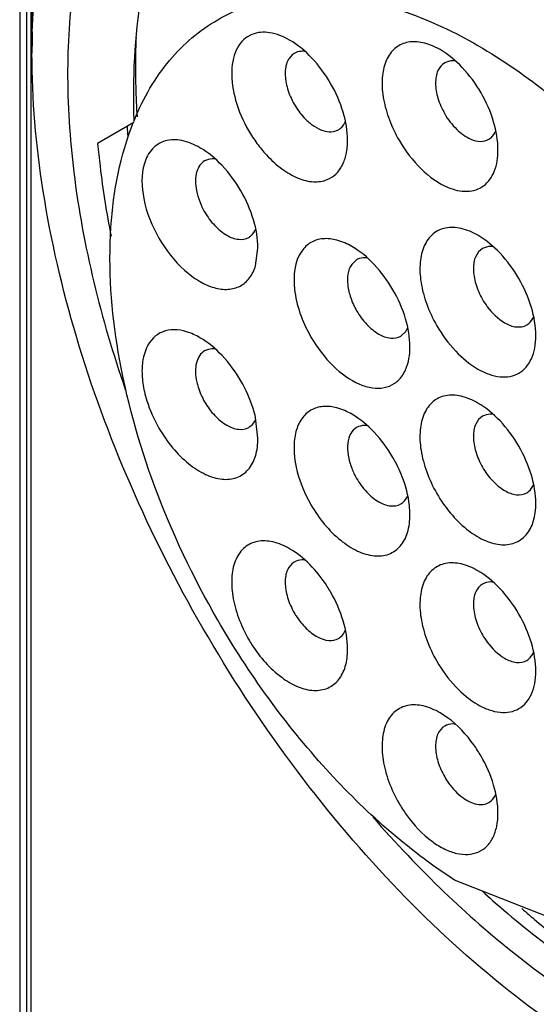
# Model space of a CAD drawing. Header units: inches. Extents: x 0 to 34, y 0 to 22.
# Tile 73 of 126: x 23.31 to 23.472, y 10.509 to 10.816. Entities that reach past the tile are written whole.
import ezdxf

# ---------------------------------------------------------------- set-up
doc = ezdxf.new("R2010")
doc.units = ezdxf.units.IN
doc.header["$LTSCALE"] = 1.87
doc.header["$MEASUREMENT"] = 0
doc.layers.get('0').update_dxf_attribs({"linetype": 'CONTINUOUS'})

msp = doc.modelspace()

# ---------------------------------------------------------------- linework, layer by layer
at = {"color": 7, "linetype": 'CONTINUOUS'}
for p, q in [((23.3104087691, 11.0641381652), (23.3104087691, 10.4404557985)), ((23.3125300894, 11.0620967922), (23.3125300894, 10.4416806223)), ((23.313944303, 10.4384144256), (23.313944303, 11.0620967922)), ((23.441620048, 10.8071388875), (23.4392601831, 10.8083237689)), ((23.3966958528, 10.8062479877), (23.3961337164, 10.8059725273)), ((23.3460620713, 10.7843467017), (23.3347388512, 10.7778094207)), ((23.4093517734, 10.7818306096), (23.4099139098, 10.7821060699)), ((23.3840309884, 10.7396585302), (23.3847762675, 10.7451620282)), ((23.4155950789, 10.7414938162), (23.4140469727, 10.7400579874)), ((23.4293752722, 10.7176273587), (23.4309233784, 10.7190631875)), ((23.4309233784, 10.7190631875), (23.4316094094, 10.7203472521)), ((23.3847760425, 10.6858202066), (23.3840309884, 10.6921847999)), ((23.4439839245, 10.5984445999), (23.4416200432, 10.5999842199)), ((23.4957830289, 10.5281483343), (23.4461375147, 10.5477338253))]:
    msp.add_line(p, q, dxfattribs=at)
for centre, radius, start, end in [((23.5513090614, 10.8060746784), 0.2370716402, 178.4033767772, 180.0063548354), ((23.6082540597, 10.801069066), 0.2649358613, 183.8862227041, 184.5520683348), ((23.4233635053, 10.7535259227), 0.0834154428, 157.4372478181, 158.1589221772), ((23.4178895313, 10.7375281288), 0.0045813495, 115.7040379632, 120.0526562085), ((23.389566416, 10.6581010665), 0.0431708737, 21.2413041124, 30.0655951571), ((23.4358176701, 10.6848837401), 0.0233609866, 201.2630288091, 210.0438704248), ((23.4387009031, 10.68658492), 0.0431708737, 201.2413041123, 210.0655951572), ((23.3691531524, 10.615605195), 0.0442409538, 29.9988316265, 32.6000482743), ((23.4167644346, 10.6430937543), 0.0238217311, 209.9988317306, 212.6000482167), ((23.4201907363, 10.6450715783), 0.0442409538, 209.9988316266, 212.6000482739), ((23.6933378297, 10.8046137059), 0.3614100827, 221.0102604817, 226.1484904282)]:
    msp.add_arc(centre, radius, start, end, dxfattribs=at)
for points, knots in [([(23.3142375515, 10.8124778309), (23.3142372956, 10.8232575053), (23.3155614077, 10.8439597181), (23.3221169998, 10.8730815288), (23.3330655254, 10.8982948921), (23.3435360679, 10.9124755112), (23.3493566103, 10.9185037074)], [0, 0, 0, 0, 0.2830392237, 0.5425053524, 0.7799786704, 1, 1, 1, 1]), ([(23.3143294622, 10.8126801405), (23.3146255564, 10.8232615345), (23.3165698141, 10.8435121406), (23.3242313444, 10.8717448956), (23.3364043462, 10.8957768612), (23.3477199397, 10.9088520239), (23.3539157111, 10.9142623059)], [0, 0, 0, 0, 0.2836855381, 0.5427119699, 0.7795620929, 1, 1, 1, 1]), ([(23.3755188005, 10.9104522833), (23.3691916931, 10.9067997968), (23.3572253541, 10.8974888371), (23.3431031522, 10.8788107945), (23.3328896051, 10.8559031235), (23.3267290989, 10.8293855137), (23.324682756, 10.7998689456), (23.3275443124, 10.7561609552), (23.3357802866, 10.7229524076), (23.3433735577, 10.7009895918)], [0, 0, 0, 0, 0.0962397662, 0.1969170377, 0.3055300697, 0.424217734, 0.5537718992, 0.6938740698, 1, 1, 1, 1]), ([(23.3968846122, 10.9023500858), (23.3926470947, 10.9000696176), (23.384500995, 10.8946584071), (23.369963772, 10.8806303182), (23.3558690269, 10.8571058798), (23.3467333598, 10.822906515), (23.3455799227, 10.7980680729), (23.3460375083, 10.7850212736)], [0, 0, 0, 0, 0.1074280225, 0.2168659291, 0.4488699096, 0.7085617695, 1, 1, 1, 1]), ([(23.3722272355, 10.8164916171), (23.37758389, 10.8195844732), (23.3898930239, 10.8240549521), (23.4103340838, 10.8245675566), (23.4321298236, 10.8193094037), (23.4545329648, 10.8086468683), (23.4768164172, 10.7930253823), (23.5058874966, 10.7658231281), (23.5242057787, 10.7407852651), (23.5346323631, 10.7227258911)], [0, 0, 0, 0, 0.0907892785, 0.188002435, 0.2960857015, 0.4169073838, 0.550147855, 0.6939185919, 1, 1, 1, 1]), ([(23.3463326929, 10.7855320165), (23.3490485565, 10.792068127), (23.3559463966, 10.8041057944), (23.3665447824, 10.8132106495), (23.3722272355, 10.8164916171)], [0, 0, 0, 0, 0.5189253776, 1, 1, 1, 1]), ([(23.3467295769, 10.8110805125), (23.3466468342, 10.8090458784), (23.3464242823, 10.8007265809), (23.3466520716, 10.792396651), (23.347050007, 10.7861238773)], [0, 0, 0, 0, 0.2446995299, 1, 1, 1, 1]), ([(23.3829197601, 10.8118908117), (23.3819813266, 10.8115071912), (23.3801836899, 10.8103591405), (23.3781857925, 10.8077117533), (23.3769411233, 10.804315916), (23.3762663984, 10.7987335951), (23.3775290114, 10.7908478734), (23.3801545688, 10.7848127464), (23.3818763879, 10.7818304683)], [0, 0, 0, 0, 0.0912619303, 0.1871933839, 0.2934962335, 0.413120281, 0.6900096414, 1, 1, 1, 1]), ([(23.3946705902, 10.8101113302), (23.3927425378, 10.8112248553), (23.3889122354, 10.812845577), (23.3846217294, 10.8125865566), (23.3829197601, 10.8118908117)], [0, 0, 0, 0, 0.5477001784, 1, 1, 1, 1]), ([(23.4074675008, 10.7966036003), (23.405824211, 10.7994498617), (23.4021010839, 10.8045398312), (23.3972389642, 10.8086279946), (23.3946705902, 10.8101113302)], [0, 0, 0, 0, 0.5256404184, 1, 1, 1, 1]), ([(23.4392601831, 10.8083237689), (23.4377284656, 10.8089753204), (23.4346893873, 10.8098509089), (23.430091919, 10.8093894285), (23.4263927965, 10.8068586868), (23.4241356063, 10.8026941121), (23.4233066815, 10.7974370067), (23.4238383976, 10.7914223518), (23.4256694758, 10.7850504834), (23.427651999, 10.7808939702), (23.4288269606, 10.778858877)], [0, 0, 0, 0, 0.1163459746, 0.2169229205, 0.3125211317, 0.4169274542, 0.538866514, 0.6797484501, 0.8357474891, 1, 1, 1, 1]), ([(23.3676074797, 10.6263982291), (23.3592151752, 10.6409403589), (23.344239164, 10.6706121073), (23.3273935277, 10.716425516), (23.3168754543, 10.7616584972), (23.3142374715, 10.791640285), (23.3142374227, 10.8060483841)], [0, 0, 0, 0, 0.2660531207, 0.5253504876, 0.7716903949, 1, 1, 1, 1]), ([(23.3961339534, 10.8059721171), (23.3952045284, 10.805434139), (23.3936002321, 10.8034213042), (23.3930578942, 10.7993634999), (23.3938749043, 10.7947063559), (23.3952494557, 10.7915941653), (23.3961340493, 10.7900620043)], [0, 0, 0, 0, 0.1865918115, 0.4151899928, 0.6925996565, 1, 1, 1, 1]), ([(23.3993019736, 10.8065857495), (23.3990704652, 10.8066088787), (23.3981909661, 10.8066515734), (23.3972957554, 10.8064932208), (23.3966958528, 10.8062479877)], [0, 0, 0, 0, 0.2641616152, 1, 1, 1, 1]), ([(23.454417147, 10.7936314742), (23.4527741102, 10.7964772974), (23.4490505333, 10.801566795), (23.4441893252, 10.8056565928), (23.4416200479, 10.8071396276)], [0, 0, 0, 0, 0.5255489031, 1, 1, 1, 1]), ([(23.4430835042, 10.8030004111), (23.4421542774, 10.8024632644), (23.4405511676, 10.8004497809), (23.4400070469, 10.7963928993), (23.4408246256, 10.7917348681), (23.4421990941, 10.788622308), (23.443083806, 10.7870899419)], [0, 0, 0, 0, 0.1864885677, 0.4151219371, 0.6925603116, 1, 1, 1, 1]), ([(23.4464313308, 10.803592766), (23.4461271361, 10.8036315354), (23.4449855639, 10.8037051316), (23.4438088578, 10.8034197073), (23.4430835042, 10.8030004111)], [0, 0, 0, 0, 0.2679433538, 1, 1, 1, 1]), ([(23.4127674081, 10.778769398), (23.4127668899, 10.7817351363), (23.4116563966, 10.7879890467), (23.4091105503, 10.793757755), (23.4074675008, 10.7966036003)], [0, 0, 0, 0, 0.4743786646, 1, 1, 1, 1]), ([(23.4597167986, 10.7757971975), (23.4597162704, 10.7787629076), (23.4586061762, 10.785016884), (23.4560602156, 10.790785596), (23.454417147, 10.7936314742)], [0, 0, 0, 0, 0.4743734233, 1, 1, 1, 1]), ([(23.3961340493, 10.7900620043), (23.3969761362, 10.788603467), (23.3986692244, 10.786265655), (23.4015594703, 10.7836173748), (23.4042600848, 10.7820210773), (23.4069196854, 10.7813088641), (23.4086358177, 10.7815379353), (23.4093517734, 10.7818306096)], [0, 0, 0, 0, 0.3025903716, 0.5134142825, 0.7006443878, 0.8610335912, 1, 1, 1, 1]), ([(23.443083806, 10.7870899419), (23.4441087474, 10.7853146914), (23.4464445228, 10.7822227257), (23.4496033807, 10.7798770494), (23.4512453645, 10.7791785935)], [0, 0, 0, 0, 0.5346247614, 1, 1, 1, 1]), ([(23.3722307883, 10.6289753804), (23.3645626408, 10.6422570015), (23.3516959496, 10.6693749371), (23.3400948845, 10.7109209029), (23.337195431, 10.7498547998), (23.3417658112, 10.7741559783), (23.3459356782, 10.7845592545)], [0, 0, 0, 0, 0.2834611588, 0.5518536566, 0.7928449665, 1, 1, 1, 1]), ([(23.4099136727, 10.7821064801), (23.4101545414, 10.7822459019), (23.4111092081, 10.7829186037), (23.4117851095, 10.7839397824), (23.4121211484, 10.7847574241)], [0, 0, 0, 0, 0.2394447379, 1, 1, 1, 1]), ([(23.3818763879, 10.7818304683), (23.3826679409, 10.7804594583), (23.3843816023, 10.7778281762), (23.3877509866, 10.7737104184), (23.3919534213, 10.7698611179), (23.3969676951, 10.7668973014), (23.4019072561, 10.7655743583), (23.4050944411, 10.7659996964), (23.4064241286, 10.7665432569)], [0, 0, 0, 0, 0.1530824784, 0.3029152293, 0.5136378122, 0.700778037, 0.8610941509, 1, 1, 1, 1]), ([(23.4568636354, 10.7791340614), (23.4571022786, 10.779272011), (23.4580470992, 10.7799367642), (23.4587194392, 10.7809432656), (23.459056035, 10.781750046)], [0, 0, 0, 0, 0.2397283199, 1, 1, 1, 1]), ([(23.3347389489, 10.7778094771), (23.3349545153, 10.775436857), (23.3359697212, 10.7657488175), (23.3375034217, 10.7561167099), (23.3389191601, 10.7488961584)], [0, 0, 0, 0, 0.2445881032, 1, 1, 1, 1]), ([(23.3666791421, 10.7765043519), (23.3649116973, 10.7775250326), (23.3614051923, 10.7790350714), (23.356676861, 10.7790770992), (23.3536151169, 10.7777414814), (23.3510277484, 10.7755935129), (23.3498319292, 10.7732243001), (23.3493313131, 10.771561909)], [0, 0, 0, 0, 0.2885686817, 0.5300285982, 0.6419710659, 0.7545341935, 1, 1, 1, 1]), ([(23.4064241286, 10.7665432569), (23.4074074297, 10.7669452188), (23.4092900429, 10.7681716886), (23.4113298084, 10.7710203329), (23.4125343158, 10.7746662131), (23.4127676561, 10.7773507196), (23.4127674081, 10.778769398)], [0, 0, 0, 0, 0.2186537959, 0.4498008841, 0.7079891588, 1, 1, 1, 1]), ([(23.4288269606, 10.778858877), (23.4307303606, 10.7755620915), (23.4350686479, 10.7698204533), (23.4409345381, 10.7654637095), (23.4439839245, 10.7641665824)], [0, 0, 0, 0, 0.5346175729, 1, 1, 1, 1]), ([(23.4512453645, 10.7791785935), (23.4522009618, 10.7787721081), (23.4541107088, 10.7782494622), (23.4560960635, 10.7786903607), (23.4568636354, 10.7791340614)], [0, 0, 0, 0, 0.5394462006, 1, 1, 1, 1]), ([(23.379476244, 10.7629965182), (23.3778328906, 10.7658428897), (23.3741096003, 10.7709328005), (23.3692475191, 10.7750211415), (23.3666791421, 10.7765043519)], [0, 0, 0, 0, 0.5256551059, 1, 1, 1, 1]), ([(23.4439839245, 10.7641665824), (23.4459159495, 10.7633447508), (23.4489800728, 10.7625730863), (23.4528803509, 10.7632388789), (23.4561983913, 10.7649570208), (23.4591901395, 10.7693339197), (23.4597172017, 10.7735339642), (23.4597167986, 10.7757971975)], [0, 0, 0, 0, 0.2613489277, 0.3759705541, 0.4862127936, 0.7182765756, 1, 1, 1, 1]), ([(23.3493313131, 10.771561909), (23.3482769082, 10.7680605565), (23.3486163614, 10.7596228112), (23.3516780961, 10.7520482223), (23.3538860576, 10.748223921)], [0, 0, 0, 0, 0.4529734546, 1, 1, 1, 1]), ([(23.3681425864, 10.7723654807), (23.3675637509, 10.7720314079), (23.3664989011, 10.7710385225), (23.3659035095, 10.7697297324), (23.3656903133, 10.7690217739)], [0, 0, 0, 0, 0.4747669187, 1, 1, 1, 1]), ([(23.3714395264, 10.7729640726), (23.371140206, 10.7729996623), (23.3700148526, 10.7730636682), (23.3688582, 10.7727784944), (23.3681425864, 10.7723654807)], [0, 0, 0, 0, 0.2673010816, 1, 1, 1, 1]), ([(23.3656903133, 10.7690217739), (23.3651225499, 10.7671364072), (23.3653052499, 10.7625929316), (23.3669539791, 10.7585142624), (23.368142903, 10.7564549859)], [0, 0, 0, 0, 0.4529719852, 1, 1, 1, 1]), ([(23.3847761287, 10.7451621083), (23.3847762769, 10.7481278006), (23.3836646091, 10.7543817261), (23.3811193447, 10.7601505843), (23.379476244, 10.7629965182)], [0, 0, 0, 0, 0.474367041, 1, 1, 1, 1]), ([(23.368142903, 10.7564549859), (23.3690277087, 10.7549224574), (23.3710362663, 10.7521756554), (23.3746618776, 10.7491379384), (23.3784476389, 10.747582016), (23.3809932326, 10.747962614), (23.3819227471, 10.7484990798)], [0, 0, 0, 0, 0.307451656, 0.5849040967, 0.8135398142, 1, 1, 1, 1]), ([(23.3819227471, 10.7484990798), (23.3821641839, 10.7486384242), (23.3831214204, 10.7493117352), (23.3837952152, 10.7503372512), (23.3841319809, 10.7511564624)], [0, 0, 0, 0, 0.2393853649, 1, 1, 1, 1]), ([(23.4534315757, 10.7491397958), (23.4517949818, 10.7500847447), (23.4485470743, 10.7515012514), (23.4434709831, 10.7518373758), (23.4391147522, 10.749835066), (23.4362955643, 10.7457730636), (23.4351330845, 10.7403980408), (23.4354964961, 10.7341266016), (23.4373216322, 10.7274065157), (23.4393938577, 10.72301216), (23.4406364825, 10.7208598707)], [0, 0, 0, 0, 0.1245065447, 0.2299782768, 0.3254201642, 0.4260952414, 0.54381041, 0.6817206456, 0.8362637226, 1, 1, 1, 1]), ([(23.4662266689, 10.7356324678), (23.4645837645, 10.7384780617), (23.4608608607, 10.7435672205), (23.4560003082, 10.7476566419), (23.4534315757, 10.7491397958)], [0, 0, 0, 0, 0.5255634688, 1, 1, 1, 1]), ([(23.3538860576, 10.748223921), (23.3560189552, 10.7445296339), (23.3598955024, 10.7395390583), (23.3662026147, 10.7347726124), (23.370841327, 10.7326360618), (23.3753169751, 10.7319848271), (23.379357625, 10.7330257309), (23.3824588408, 10.7357722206), (23.383620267, 10.7382946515), (23.3840309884, 10.7396585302)], [0, 0, 0, 0, 0.3200592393, 0.4637013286, 0.5901993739, 0.6993913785, 0.7967133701, 0.8931299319, 1, 1, 1, 1]), ([(23.4141316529, 10.745633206), (23.4126627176, 10.7464812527), (23.40974658, 10.7477881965), (23.4052264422, 10.748358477), (23.4011813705, 10.7471806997), (23.3992146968, 10.7453028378), (23.3984629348, 10.7442334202)], [0, 0, 0, 0, 0.2938502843, 0.5470677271, 0.7735328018, 1, 1, 1, 1]), ([(23.3984629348, 10.7442334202), (23.3961474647, 10.7409395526), (23.395520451, 10.7336314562), (23.3977187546, 10.7246329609), (23.3999612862, 10.7197377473), (23.4013385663, 10.7173522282)], [0, 0, 0, 0, 0.4308320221, 0.7052486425, 1, 1, 1, 1]), ([(23.4269287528, 10.7321248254), (23.4252854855, 10.7349710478), (23.4215618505, 10.740060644), (23.4167004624, 10.744150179), (23.4141316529, 10.745633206)], [0, 0, 0, 0, 0.5256182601, 1, 1, 1, 1]), ([(23.4548932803, 10.7450009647), (23.453964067, 10.7444638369), (23.4523606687, 10.7424506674), (23.451816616, 10.7383937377), (23.4526341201, 10.7337357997), (23.4540086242, 10.7306232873), (23.4548933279, 10.7290909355)], [0, 0, 0, 0, 0.1864875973, 0.4151209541, 0.6925587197, 1, 1, 1, 1]), ([(23.458282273, 10.7455889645), (23.4579745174, 10.7456298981), (23.456819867, 10.7457098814), (23.4556270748, 10.7454251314), (23.4548932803, 10.7450009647)], [0, 0, 0, 0, 0.2680973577, 1, 1, 1, 1]), ([(23.4140469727, 10.7400579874), (23.4128001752, 10.738284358), (23.4124620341, 10.7343490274), (23.4136464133, 10.7295036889), (23.4148538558, 10.7268677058), (23.4155954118, 10.7255832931)], [0, 0, 0, 0, 0.4308249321, 0.705277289, 1, 1, 1, 1]), ([(23.4190149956, 10.7420768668), (23.4187359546, 10.7421152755), (23.4176846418, 10.7421989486), (23.4165995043, 10.7419916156), (23.4159024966, 10.7416561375)], [0, 0, 0, 0, 0.2669338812, 1, 1, 1, 1]), ([(23.4715260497, 10.7177983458), (23.4715255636, 10.7207639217), (23.4704158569, 10.7270179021), (23.4678697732, 10.7327865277), (23.4662266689, 10.7356324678)], [0, 0, 0, 0, 0.4743567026, 1, 1, 1, 1]), ([(23.4322285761, 10.714290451), (23.4322282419, 10.7172562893), (23.4311175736, 10.7235102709), (23.4285717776, 10.7292790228), (23.4269287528, 10.7321248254)], [0, 0, 0, 0, 0.474390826, 1, 1, 1, 1]), ([(23.4548933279, 10.7290909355), (23.4553419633, 10.7283138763), (23.4571808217, 10.7255094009), (23.4596514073, 10.7230484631), (23.4617830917, 10.7218176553)], [0, 0, 0, 0, 0.267142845, 1, 1, 1, 1]), ([(23.4155954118, 10.7255832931), (23.4164801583, 10.7240508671), (23.4184886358, 10.7213042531), (23.4221140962, 10.7182664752), (23.4258993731, 10.7167100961), (23.4284460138, 10.7170900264), (23.4293751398, 10.7176275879)], [0, 0, 0, 0, 0.3074286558, 0.5848707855, 0.8135044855, 1, 1, 1, 1]), ([(23.4617830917, 10.7218176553), (23.4629228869, 10.7211595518), (23.4652001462, 10.7202131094), (23.467743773, 10.7205984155), (23.4686729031, 10.7211354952)], [0, 0, 0, 0, 0.5508411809, 1, 1, 1, 1]), ([(23.4686729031, 10.7211354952), (23.4689078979, 10.7212713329), (23.4698384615, 10.7219227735), (23.4705051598, 10.7229073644), (23.4708428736, 10.7236975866)], [0, 0, 0, 0, 0.2400357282, 1, 1, 1, 1]), ([(23.3666791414, 10.717162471), (23.3653640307, 10.7179219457), (23.3627512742, 10.7191239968), (23.3587220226, 10.7198433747), (23.3550216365, 10.7192416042), (23.3507961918, 10.7165068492), (23.3486869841, 10.7112081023), (23.3484750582, 10.7053586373), (23.3489508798, 10.7020543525), (23.3493313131, 10.7003517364)], [0, 0, 0, 0, 0.1374965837, 0.2579382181, 0.3654740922, 0.4689097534, 0.7002846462, 0.8420468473, 1, 1, 1, 1]), ([(23.4406364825, 10.7208598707), (23.4422793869, 10.7180142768), (23.4460022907, 10.712925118), (23.4508628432, 10.7088356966), (23.4534315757, 10.7073525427)], [0, 0, 0, 0, 0.5255634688, 1, 1, 1, 1]), ([(23.379476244, 10.7036545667), (23.3778329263, 10.7065008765), (23.3741096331, 10.7115907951), (23.3692475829, 10.7156791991), (23.3666791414, 10.717162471)], [0, 0, 0, 0, 0.5256424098, 1, 1, 1, 1]), ([(23.4013385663, 10.7173522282), (23.4032420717, 10.7140552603), (23.4075856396, 10.7083146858), (23.4145807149, 10.703103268), (23.4203080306, 10.7013364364), (23.4241322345, 10.7013198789), (23.4274848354, 10.7026374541), (23.4291433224, 10.704303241), (23.4298043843, 10.7052436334)], [0, 0, 0, 0, 0.3166821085, 0.5923143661, 0.7080834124, 0.8101017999, 0.904380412, 1, 1, 1, 1]), ([(23.4534315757, 10.7073525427), (23.4545540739, 10.7067044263), (23.4567883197, 10.7056423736), (23.4602206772, 10.7048117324), (23.4634449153, 10.7048939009), (23.4663130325, 10.7059348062), (23.468648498, 10.7078984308), (23.4703315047, 10.7106484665), (23.471329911, 10.7140356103), (23.4715262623, 10.7165013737), (23.4715260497, 10.7177983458)], [0, 0, 0, 0, 0.1448105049, 0.274565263, 0.3911315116, 0.5000116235, 0.6088955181, 0.7254762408, 0.8550998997, 1, 1, 1, 1]), ([(23.3681426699, 10.7130233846), (23.3675171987, 10.7126626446), (23.3663722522, 10.711552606), (23.3654274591, 10.709208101), (23.365181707, 10.7063573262), (23.365455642, 10.7043394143), (23.3656903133, 10.7032891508)], [0, 0, 0, 0, 0.2031588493, 0.4312763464, 0.6972043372, 1, 1, 1, 1]), ([(23.3714454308, 10.7136215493), (23.3711456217, 10.7136575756), (23.3700183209, 10.7137230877), (23.3688596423, 10.7134368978), (23.3681426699, 10.7130233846)], [0, 0, 0, 0, 0.2673118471, 1, 1, 1, 1]), ([(23.4298043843, 10.7052436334), (23.4302109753, 10.7058220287), (23.4317549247, 10.7085909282), (23.4322288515, 10.7118463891), (23.4322285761, 10.714290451)], [0, 0, 0, 0, 0.224370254, 1, 1, 1, 1]), ([(23.3656903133, 10.7032891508), (23.3658071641, 10.7027661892), (23.3663845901, 10.7006211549), (23.3673008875, 10.698571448), (23.368142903, 10.6971130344)], [0, 0, 0, 0, 0.2413892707, 1, 1, 1, 1]), ([(23.3840309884, 10.6921847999), (23.3838139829, 10.6931560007), (23.3827416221, 10.6971395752), (23.3810399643, 10.7009461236), (23.379476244, 10.7036545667)], [0, 0, 0, 0, 0.2413893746, 1, 1, 1, 1]), ([(23.3493313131, 10.7003517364), (23.3495483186, 10.6993805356), (23.3506206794, 10.6953969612), (23.3523223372, 10.6915904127), (23.3538860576, 10.6888819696)], [0, 0, 0, 0, 0.2413893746, 1, 1, 1, 1]), ([(23.368142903, 10.6971130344), (23.3690276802, 10.6955805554), (23.3710361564, 10.6928337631), (23.3746616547, 10.6897964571), (23.3784474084, 10.6882394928), (23.3809928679, 10.6886210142), (23.3819226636, 10.6891572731)], [0, 0, 0, 0, 0.3074415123, 0.5848823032, 0.8135156, 1, 1, 1, 1]), ([(23.4534295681, 10.6967450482), (23.4517933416, 10.6976900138), (23.4485455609, 10.699105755), (23.4434701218, 10.6994413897), (23.4391142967, 10.697438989), (23.4362954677, 10.6933770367), (23.4351330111, 10.6880021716), (23.4354966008, 10.6817308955), (23.4373215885, 10.675010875), (23.4393938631, 10.670616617), (23.4406364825, 10.6684643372)], [0, 0, 0, 0, 0.1244926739, 0.2299580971, 0.3253990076, 0.4260761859, 0.5437923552, 0.6817089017, 0.836255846, 1, 1, 1, 1]), ([(23.4141316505, 10.6932373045), (23.4126627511, 10.6940856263), (23.4097459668, 10.6953921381), (23.4052273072, 10.6959630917), (23.4011775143, 10.6947820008), (23.3981300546, 10.6918658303), (23.396364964, 10.6876638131), (23.3956262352, 10.6804467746), (23.3970048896, 10.6747021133), (23.3984629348, 10.6709442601)], [0, 0, 0, 0, 0.1308769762, 0.2436479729, 0.3445035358, 0.4453587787, 0.5581370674, 0.6889996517, 1, 1, 1, 1]), ([(23.4662266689, 10.6832369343), (23.4645833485, 10.6860832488), (23.4608599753, 10.6911731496), (23.4559980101, 10.6952617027), (23.4534295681, 10.6967450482)], [0, 0, 0, 0, 0.5256396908, 1, 1, 1, 1]), ([(23.3819226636, 10.6891572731), (23.3821575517, 10.6892927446), (23.3830871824, 10.6899436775), (23.3837533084, 10.6909269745), (23.3840912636, 10.6917161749)], [0, 0, 0, 0, 0.2400297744, 1, 1, 1, 1]), ([(23.4269287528, 10.6797292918), (23.4252854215, 10.682575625), (23.4215620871, 10.6876655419), (23.416700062, 10.6917539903), (23.4141316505, 10.6932373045)], [0, 0, 0, 0, 0.5256448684, 1, 1, 1, 1]), ([(23.4548932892, 10.6926054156), (23.45396384, 10.6920687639), (23.4523609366, 10.6900548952), (23.4518164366, 10.6859983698), (23.4526341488, 10.6813402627), (23.4540086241, 10.6782277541), (23.4548933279, 10.676695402)], [0, 0, 0, 0, 0.186481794, 0.415114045, 0.692558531, 1, 1, 1, 1]), ([(23.4582333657, 10.6931993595), (23.4579301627, 10.6932373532), (23.45679105, 10.6933089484), (23.4556175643, 10.6930236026), (23.4548932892, 10.6926054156)], [0, 0, 0, 0, 0.2675995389, 1, 1, 1, 1]), ([(23.3538860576, 10.6888819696), (23.3551286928, 10.6867296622), (23.3578982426, 10.6827378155), (23.3628055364, 10.6777970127), (23.3680551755, 10.6743463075), (23.3732914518, 10.6726652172), (23.3782189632, 10.6730751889), (23.3821314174, 10.6758460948), (23.3843785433, 10.6804096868), (23.3847765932, 10.6839304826), (23.3847760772, 10.6858201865)], [0, 0, 0, 0, 0.1637371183, 0.3182834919, 0.4561997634, 0.5739206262, 0.6745987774, 0.7700384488, 0.875500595, 1, 1, 1, 1]), ([(23.4155951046, 10.689098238), (23.4148272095, 10.6886552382), (23.4134532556, 10.6871538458), (23.4126251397, 10.6840187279), (23.412804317, 10.6802961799), (23.4135373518, 10.6777253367), (23.4140469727, 10.6764118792)], [0, 0, 0, 0, 0.1937666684, 0.420706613, 0.6920644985, 1, 1, 1, 1]), ([(23.4189031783, 10.6896957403), (23.4186029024, 10.6897321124), (23.4174739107, 10.6897984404), (23.4163131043, 10.6895124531), (23.4155951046, 10.689098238)], [0, 0, 0, 0, 0.2673457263, 1, 1, 1, 1]), ([(23.4715261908, 10.6654027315), (23.4715256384, 10.6683683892), (23.470415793, 10.6746223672), (23.4678697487, 10.6803910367), (23.4662266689, 10.6832369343)], [0, 0, 0, 0, 0.4743673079, 1, 1, 1, 1]), ([(23.4548933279, 10.676695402), (23.4557780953, 10.6751629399), (23.4577865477, 10.672416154), (23.4614120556, 10.6693787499), (23.4651976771, 10.6678219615), (23.4677433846, 10.6682032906), (23.4686728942, 10.6687399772)], [0, 0, 0, 0, 0.3074401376, 0.5848868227, 0.8135202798, 1, 1, 1, 1]), ([(23.4155954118, 10.6731877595), (23.4164801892, 10.6716552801), (23.4184886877, 10.6689084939), (23.4221142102, 10.6658711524), (23.4258999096, 10.6643141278), (23.4284455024, 10.6646954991), (23.4293752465, 10.6652318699)], [0, 0, 0, 0, 0.3074395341, 0.584880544, 0.813514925, 1, 1, 1, 1]), ([(23.4322286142, 10.6618948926), (23.4322286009, 10.6628349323), (23.4319922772, 10.6668783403), (23.4309271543, 10.6708479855), (23.4298043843, 10.6737417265)], [0, 0, 0, 0, 0.2324549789, 1, 1, 1, 1]), ([(23.4686728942, 10.6687399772), (23.4689096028, 10.6688766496), (23.4698472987, 10.6695332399), (23.4705155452, 10.6705285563), (23.470853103, 10.6713261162)], [0, 0, 0, 0, 0.2398942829, 1, 1, 1, 1]), ([(23.4293752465, 10.6652318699), (23.4296120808, 10.6653685), (23.4305492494, 10.6660265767), (23.43121889, 10.6670213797), (23.4315557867, 10.6678196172)], [0, 0, 0, 0, 0.2398756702, 1, 1, 1, 1]), ([(23.4406364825, 10.6684643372), (23.4418791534, 10.6663119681), (23.4446486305, 10.6623200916), (23.4495560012, 10.657379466), (23.4548054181, 10.6539286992), (23.4600416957, 10.6522476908), (23.4649692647, 10.6526575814), (23.4688816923, 10.6554286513), (23.47112887, 10.6599922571), (23.4715265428, 10.6635130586), (23.4715261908, 10.6654027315)], [0, 0, 0, 0, 0.1637422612, 0.3182824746, 0.4561972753, 0.5739164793, 0.6745979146, 0.7700385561, 0.8755023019, 1, 1, 1, 1]), ([(23.4013385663, 10.6649566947), (23.402581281, 10.6628042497), (23.4053509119, 10.6588122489), (23.4102584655, 10.6538714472), (23.4155081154, 10.6504207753), (23.4207444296, 10.648739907), (23.4256718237, 10.6491501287), (23.4295841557, 10.6519211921), (23.431830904, 10.6564848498), (23.4322286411, 10.660005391), (23.4322286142, 10.6618948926)], [0, 0, 0, 0, 0.1637482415, 0.318295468, 0.4562137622, 0.5739325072, 0.6746089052, 0.7700478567, 0.875513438, 1, 1, 1, 1]), ([(23.3946704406, 10.6512329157), (23.393033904, 10.6521777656), (23.3897861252, 10.6535940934), (23.3847102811, 10.6539296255), (23.3803543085, 10.6519271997), (23.3775353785, 10.6478650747), (23.3763728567, 10.6424899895), (23.3767365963, 10.6362186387), (23.3785614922, 10.6294984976), (23.3806338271, 10.6251042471), (23.3818764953, 10.6229518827)], [0, 0, 0, 0, 0.1245020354, 0.2299671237, 0.3254082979, 0.4260852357, 0.5438021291, 0.6817198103, 0.8362553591, 1, 1, 1, 1]), ([(23.4064240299, 10.6394409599), (23.4048424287, 10.6419138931), (23.4013631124, 10.6463380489), (23.3969672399, 10.6499068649), (23.3946704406, 10.6512329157)], [0, 0, 0, 0, 0.5253542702, 1, 1, 1, 1]), ([(23.399354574, 10.6477013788), (23.3990622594, 10.6477328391), (23.3979611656, 10.6477832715), (23.3968340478, 10.6474980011), (23.3961338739, 10.6470934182)], [0, 0, 0, 0, 0.2666297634, 1, 1, 1, 1]), ([(23.3961338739, 10.6470934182), (23.395204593, 10.6465564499), (23.3936015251, 10.6445429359), (23.3930571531, 10.6404862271), (23.3938747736, 10.6358281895), (23.3952492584, 10.6327156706), (23.3961339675, 10.6311833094)], [0, 0, 0, 0, 0.186483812, 0.4151164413, 0.6925569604, 1, 1, 1, 1]), ([(23.4534315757, 10.6443487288), (23.4517949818, 10.6452936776), (23.4485470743, 10.6467101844), (23.4434709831, 10.6470463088), (23.4391147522, 10.645043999), (23.4362955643, 10.6409819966), (23.4351330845, 10.6356069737), (23.4354964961, 10.6293355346), (23.4373216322, 10.6226154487), (23.4393938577, 10.618221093), (23.4406364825, 10.6160688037)], [0, 0, 0, 0, 0.1245065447, 0.2299782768, 0.3254201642, 0.4260952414, 0.54381041, 0.6817206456, 0.8362637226, 1, 1, 1, 1]), ([(23.4662266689, 10.6308414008), (23.4645837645, 10.6336869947), (23.4608608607, 10.6387761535), (23.4560003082, 10.6428655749), (23.4534315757, 10.6443487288)], [0, 0, 0, 0, 0.5255634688, 1, 1, 1, 1]), ([(23.4548932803, 10.6402098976), (23.453964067, 10.6396727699), (23.4523606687, 10.6376596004), (23.451816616, 10.6336026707), (23.4526341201, 10.6289447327), (23.4540086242, 10.6258322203), (23.4548933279, 10.6242998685)], [0, 0, 0, 0, 0.1864875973, 0.4151209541, 0.6925587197, 1, 1, 1, 1]), ([(23.458282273, 10.6407978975), (23.4579745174, 10.640838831), (23.456819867, 10.6409188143), (23.4556270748, 10.6406340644), (23.4548932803, 10.6402098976)], [0, 0, 0, 0, 0.2680973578, 1, 1, 1, 1]), ([(23.4127672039, 10.6198906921), (23.4127665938, 10.6228564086), (23.4116564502, 10.6291103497), (23.4091104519, 10.6348790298), (23.4074673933, 10.6377248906)], [0, 0, 0, 0, 0.474375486, 1, 1, 1, 1]), ([(23.396695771, 10.6302592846), (23.3975925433, 10.6288571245), (23.3995729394, 10.6263635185), (23.4030655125, 10.6236425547), (23.4066606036, 10.6223132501), (23.4090331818, 10.622719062), (23.4099135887, 10.6232277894)], [0, 0, 0, 0, 0.3082488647, 0.5838912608, 0.8116848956, 1, 1, 1, 1]), ([(23.4715260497, 10.6130072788), (23.4715255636, 10.6159728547), (23.4704158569, 10.622226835), (23.4678697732, 10.6279954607), (23.4662266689, 10.6308414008)], [0, 0, 0, 0, 0.4743567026, 1, 1, 1, 1]), ([(23.4965994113, 10.4902089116), (23.4841097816, 10.4974184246), (23.4594413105, 10.5147108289), (23.4254991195, 10.546469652), (23.3942251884, 10.5840068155), (23.3760073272, 10.611843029), (23.3676074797, 10.6263982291)], [0, 0, 0, 0, 0.2283044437, 0.4746501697, 0.733953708, 1, 1, 1, 1]), ([(23.4461375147, 10.5477338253), (23.4313629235, 10.5573502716), (23.4035242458, 10.5821923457), (23.3818419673, 10.6123283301), (23.3722307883, 10.6289753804)], [0, 0, 0, 0, 0.4783744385, 1, 1, 1, 1]), ([(23.4099135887, 10.6232277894), (23.4101534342, 10.6233663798), (23.4111037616, 10.6240340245), (23.4117765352, 10.6250486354), (23.4121131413, 10.6258604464)], [0, 0, 0, 0, 0.2396597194, 1, 1, 1, 1]), ([(23.4548933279, 10.6242998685), (23.4553419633, 10.6235228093), (23.4571808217, 10.6207183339), (23.4596514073, 10.6182573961), (23.4617830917, 10.6170265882)], [0, 0, 0, 0, 0.267142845, 1, 1, 1, 1]), ([(23.3829198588, 10.6212358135), (23.3853907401, 10.6173724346), (23.3898152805, 10.6122653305), (23.3969527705, 10.6080142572), (23.4019863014, 10.606680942), (23.4066556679, 10.6073465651), (23.410297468, 10.6101818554), (23.4123912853, 10.614639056), (23.4127675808, 10.6180584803), (23.4127672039, 10.6198906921)], [0, 0, 0, 0, 0.3163596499, 0.4523598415, 0.568545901, 0.6690871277, 0.7660040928, 0.8736057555, 1, 1, 1, 1]), ([(23.4617830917, 10.6170265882), (23.4629228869, 10.6163684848), (23.4652001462, 10.6154220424), (23.467743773, 10.6158073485), (23.4686729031, 10.6163444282)], [0, 0, 0, 0, 0.550841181, 1, 1, 1, 1]), ([(23.4686729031, 10.6163444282), (23.4689078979, 10.6164802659), (23.4698384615, 10.6171317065), (23.4705051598, 10.6181162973), (23.4708428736, 10.6189065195)], [0, 0, 0, 0, 0.2400357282, 1, 1, 1, 1]), ([(23.4406364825, 10.6160688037), (23.4422793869, 10.6132232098), (23.4460022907, 10.608134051), (23.4508628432, 10.6040446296), (23.4534315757, 10.6025614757)], [0, 0, 0, 0, 0.5255634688, 1, 1, 1, 1]), ([(23.4534315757, 10.6025614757), (23.4545540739, 10.6019133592), (23.4567883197, 10.6008513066), (23.4602206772, 10.6000206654), (23.4634449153, 10.6001028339), (23.4663130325, 10.6011437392), (23.468648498, 10.6031073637), (23.4703315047, 10.6058573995), (23.471329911, 10.6092445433), (23.4715262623, 10.6117103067), (23.4715260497, 10.6130072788)], [0, 0, 0, 0, 0.1448105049, 0.274565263, 0.3911315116, 0.5000116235, 0.6088955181, 0.7254762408, 0.8550998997, 1, 1, 1, 1]), ([(23.4416200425, 10.5999874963), (23.4399825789, 10.6009325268), (23.4367346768, 10.6023499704), (23.4316583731, 10.6026831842), (23.4273034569, 10.600680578), (23.4244855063, 10.5966181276), (23.4233234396, 10.5912434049), (23.4236874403, 10.5849725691), (23.4255122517, 10.5782530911), (23.427584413, 10.5738592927), (23.4288269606, 10.5717071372)], [0, 0, 0, 0, 0.1245655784, 0.2300008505, 0.3254378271, 0.4261128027, 0.5438271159, 0.6817394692, 0.8362650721, 1, 1, 1, 1]), ([(23.454417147, 10.5864797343), (23.4537217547, 10.5876841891), (23.4508528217, 10.5921514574), (23.4471516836, 10.5961340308), (23.4439839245, 10.5984445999)], [0, 0, 0, 0, 0.261835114, 1, 1, 1, 1]), ([(23.4430834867, 10.5958487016), (23.4421538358, 10.5953123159), (23.4405514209, 10.5932976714), (23.4400068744, 10.5892413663), (23.4408246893, 10.5845831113), (23.4421990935, 10.5814705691), (23.443083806, 10.579938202)], [0, 0, 0, 0, 0.1864857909, 0.4151185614, 0.6925608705, 1, 1, 1, 1]), ([(23.44644079, 10.5964402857), (23.4461361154, 10.596479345), (23.4449915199, 10.5965540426), (23.4438114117, 10.5962686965), (23.4430834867, 10.5958487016)], [0, 0, 0, 0, 0.2676689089, 1, 1, 1, 1]), ([(23.4597168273, 10.5686454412), (23.4597163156, 10.5716111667), (23.4586061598, 10.5778651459), (23.4560602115, 10.5836338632), (23.454417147, 10.5864797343)], [0, 0, 0, 0, 0.4743753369, 1, 1, 1, 1]), ([(23.443083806, 10.579938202), (23.4434582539, 10.5792896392), (23.4450030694, 10.5768841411), (23.4469960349, 10.5747396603), (23.4487017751, 10.5734954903)], [0, 0, 0, 0, 0.2618354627, 1, 1, 1, 1]), ([(23.456863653, 10.5719822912), (23.4571017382, 10.5721196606), (23.4580439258, 10.5727819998), (23.4587151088, 10.573784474), (23.459051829, 10.5745881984)], [0, 0, 0, 0, 0.2397950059, 1, 1, 1, 1]), ([(23.4288269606, 10.5717071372), (23.4295223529, 10.5705026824), (23.4323912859, 10.5660354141), (23.436092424, 10.5620528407), (23.4392601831, 10.5597422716)], [0, 0, 0, 0, 0.261835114, 1, 1, 1, 1]), ([(23.4487017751, 10.5734954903), (23.4493996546, 10.5729864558), (23.4507987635, 10.5721318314), (23.4529924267, 10.5713711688), (23.455073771, 10.5712629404), (23.4563317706, 10.5716754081), (23.456863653, 10.5719822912)], [0, 0, 0, 0, 0.2964923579, 0.5588298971, 0.7892272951, 1, 1, 1, 1]), ([(23.4392601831, 10.5597422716), (23.4404690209, 10.5588605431), (23.4428931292, 10.5573619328), (23.4466852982, 10.5559459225), (23.4503101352, 10.5555641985), (23.453606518, 10.5562964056), (23.4563427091, 10.5581596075), (23.4583209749, 10.5609964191), (23.4594901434, 10.5645985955), (23.4597170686, 10.5672470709), (23.4597168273, 10.5686454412)], [0, 0, 0, 0, 0.1513504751, 0.2865584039, 0.4062535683, 0.5150702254, 0.6210073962, 0.7332275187, 0.8585494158, 1, 1, 1, 1]), ([(23.4429559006, 10.5439872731), (23.4571561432, 10.5303809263), (23.4860784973, 10.5070453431), (23.5266425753, 10.4871405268), (23.558061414, 10.4800873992), (23.5796835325, 10.4792162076), (23.599820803, 10.482646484), (23.6120543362, 10.4878505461), (23.6176447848, 10.4910777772)], [0, 0, 0, 0, 0.3031626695, 0.5690557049, 0.6875546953, 0.7973404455, 0.9004947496, 1, 1, 1, 1]), ([(23.454746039, 10.5443373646), (23.4569892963, 10.542300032), (23.465859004, 10.5344747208), (23.4751870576, 10.5271636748), (23.4823767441, 10.5220933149)], [0, 0, 0, 0, 0.2561985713, 1, 1, 1, 1]), ([(23.4671361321, 10.5388918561), (23.4686473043, 10.5375587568), (23.4746355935, 10.5323831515), (23.4808388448, 10.5274551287), (23.4855809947, 10.5239453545)], [0, 0, 0, 0, 0.2546027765, 1, 1, 1, 1])]:
    msp.add_open_spline(points, degree=3, knots=knots, dxfattribs=at)

doc.saveas('drawing.dxf')
